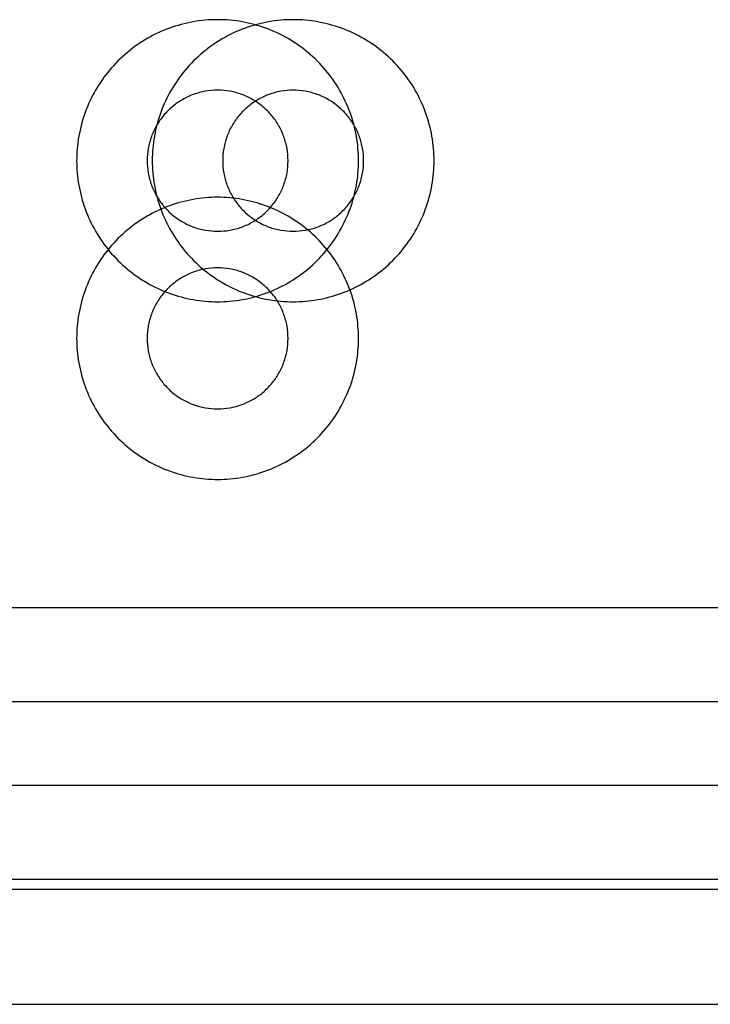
# Model space of a CAD drawing. Header units: inches. Extents: x -3371 to 2763, y -983 to 646.
# Tile 17 of 96: x -2676 to -2669, y -33 to -23. Entities that reach past the tile are written whole.
import ezdxf

# ---------------------------------------------------------------- set-up
doc = ezdxf.new("R2010")
doc.units = ezdxf.units.IN
doc.header["$LTSCALE"] = 12
doc.header["$MEASUREMENT"] = 0
doc.layers.add('White', color=7, linetype='Continuous')

msp = doc.modelspace()

# ---------------------------------------------------------------- linework, layer by layer
at = {"layer": 'White', "color": 7, "linetype": 'Continuous'}
for p, q in [((-2681.076, -29.217), (-2667.442, -29.217)), ((-2681.076, -29.217), (-2667.442, -29.217)), ((-2681.076, -29.217), (-2667.442, -29.217)), ((-2681.076, -29.217), (-2667.442, -29.217)), ((-2681.076, -29.217), (-2667.442, -29.217)), ((-2680.272, -29.217), (-2666.637, -29.217)), ((-2680.272, -29.217), (-2666.637, -29.217)), ((-2680.272, -29.217), (-2666.637, -29.217)), ((-2680.272, -29.217), (-2666.637, -29.217)), ((-2680.272, -29.217), (-2666.637, -29.217)), ((-2681.076, -30.217), (-2667.442, -30.217)), ((-2681.076, -30.217), (-2667.442, -30.217)), ((-2681.076, -30.217), (-2667.442, -30.217)), ((-2681.076, -30.217), (-2667.442, -30.217)), ((-2681.076, -30.217), (-2667.442, -30.217)), ((-2680.272, -30.217), (-2666.637, -30.217)), ((-2680.272, -30.217), (-2666.637, -30.217)), ((-2680.272, -30.217), (-2666.637, -30.217)), ((-2680.272, -30.217), (-2666.637, -30.217)), ((-2680.272, -30.217), (-2666.637, -30.217)), ((-2681.076, -31.106), (-2667.442, -31.106)), ((-2681.076, -31.106), (-2667.442, -31.106)), ((-2681.076, -31.106), (-2667.442, -31.106)), ((-2681.076, -31.106), (-2667.442, -31.106)), ((-2681.076, -31.106), (-2667.442, -31.106)), ((-2681.076, -32.106), (-2667.442, -32.106)), ((-2681.076, -32.106), (-2667.442, -32.106)), ((-2681.076, -32.106), (-2667.442, -32.106)), ((-2681.076, -32.106), (-2667.442, -32.106)), ((-2681.076, -32.106), (-2667.442, -32.106)), ((-2659.073, -32.217), (-2687.573, -32.217)), ((-2659.073, -32.217), (-2687.573, -32.217)), ((-2659.073, -32.217), (-2687.573, -32.217)), ((-2659.073, -32.217), (-2687.573, -32.217)), ((-2659.073, -32.217), (-2687.573, -32.217)), ((-2658.268, -32.217), (-2686.768, -32.217)), ((-2658.268, -32.217), (-2686.768, -32.217)), ((-2658.268, -32.217), (-2686.768, -32.217)), ((-2658.268, -32.217), (-2686.768, -32.217)), ((-2658.268, -32.217), (-2686.768, -32.217))]:
    msp.add_line(p, q, dxfattribs=at)
at = {"layer": 'White', "color": 7}
msp.add_line((-2690.221, -33.438), (-2658.268, -33.438), dxfattribs=at)
at = {"layer": 'White', "color": 7, "linetype": 'Continuous'}
for points in [[(-2672.663, -23.954, 0.043661), (-2672.774, -23.717, 0.043661), (-2672.924, -23.503, 0.043661), (-2673.108, -23.318, 0.043661), (-2673.323, -23.168, 0.043661), (-2673.56, -23.058, 0.043661), (-2673.812, -22.99, 0.043661), (-2674.073, -22.967, 0.043661), (-2674.333, -22.99, 0.043661), (-2674.586, -23.058, 0.043661), (-2674.823, -23.168, 0.043661), (-2675.037, -23.318, 0.043661), (-2675.222, -23.503, 0.043661), (-2675.372, -23.717, 0.043661), (-2675.482, -23.954, 0.043661), (-2675.55, -24.207, 0.043661), (-2675.573, -24.467, 0.043661), (-2675.55, -24.728, 0.043661), (-2675.482, -24.98, 0.043661), (-2675.372, -25.217, 0.043661), (-2675.222, -25.431, 0.043661), (-2675.037, -25.616, 0.043661), (-2674.823, -25.766, 0.043661), (-2674.586, -25.877, 0.043661), (-2674.333, -25.944, 0.043661), (-2674.073, -25.967, 0.043661), (-2673.812, -25.944, 0.043661), (-2673.56, -25.877, 0.043661), (-2673.323, -25.766, 0.043661), (-2673.108, -25.616, 0.043661), (-2672.924, -25.431, 0.043661), (-2672.774, -25.217, 0.043661), (-2672.663, -24.98, 0.043661), (-2672.595, -24.728, 0.043661), (-2672.573, -24.467, 0.043661), (-2672.595, -24.207, 0.043661)], [(-2672.663, -23.954, 0.043661), (-2672.774, -23.717, 0.043661), (-2672.924, -23.503, 0.043661), (-2673.108, -23.318, 0.043661), (-2673.323, -23.168, 0.043661), (-2673.56, -23.058, 0.043661), (-2673.812, -22.99, 0.043661), (-2674.073, -22.967, 0.043661), (-2674.333, -22.99, 0.043661), (-2674.586, -23.058, 0.043661), (-2674.823, -23.168, 0.043661), (-2675.037, -23.318, 0.043661), (-2675.222, -23.503, 0.043661), (-2675.372, -23.717, 0.043661), (-2675.482, -23.954, 0.043661), (-2675.55, -24.207, 0.043661), (-2675.573, -24.467, 0.043661), (-2675.55, -24.728, 0.043661), (-2675.482, -24.98, 0.043661), (-2675.372, -25.217, 0.043661), (-2675.222, -25.431, 0.043661), (-2675.037, -25.616, 0.043661), (-2674.823, -25.766, 0.043661), (-2674.586, -25.877, 0.043661), (-2674.333, -25.944, 0.043661), (-2674.073, -25.967, 0.043661), (-2673.812, -25.944, 0.043661), (-2673.56, -25.877, 0.043661), (-2673.323, -25.766, 0.043661), (-2673.108, -25.616, 0.043661), (-2672.924, -25.431, 0.043661), (-2672.774, -25.217, 0.043661), (-2672.663, -24.98, 0.043661), (-2672.595, -24.728, 0.043661), (-2672.573, -24.467, 0.043661), (-2672.595, -24.207, 0.043661)], [(-2672.663, -23.954, 0.043661), (-2672.774, -23.717, 0.043661), (-2672.924, -23.503, 0.043661), (-2673.108, -23.318, 0.043661), (-2673.323, -23.168, 0.043661), (-2673.56, -23.058, 0.043661), (-2673.812, -22.99, 0.043661), (-2674.073, -22.967, 0.043661), (-2674.333, -22.99, 0.043661), (-2674.586, -23.058, 0.043661), (-2674.823, -23.168, 0.043661), (-2675.037, -23.318, 0.043661), (-2675.222, -23.503, 0.043661), (-2675.372, -23.717, 0.043661), (-2675.482, -23.954, 0.043661), (-2675.55, -24.207, 0.043661), (-2675.573, -24.467, 0.043661), (-2675.55, -24.728, 0.043661), (-2675.482, -24.98, 0.043661), (-2675.372, -25.217, 0.043661), (-2675.222, -25.431, 0.043661), (-2675.037, -25.616, 0.043661), (-2674.823, -25.766, 0.043661), (-2674.586, -25.877, 0.043661), (-2674.333, -25.944, 0.043661), (-2674.073, -25.967, 0.043661), (-2673.812, -25.944, 0.043661), (-2673.56, -25.877, 0.043661), (-2673.323, -25.766, 0.043661), (-2673.108, -25.616, 0.043661), (-2672.924, -25.431, 0.043661), (-2672.774, -25.217, 0.043661), (-2672.663, -24.98, 0.043661), (-2672.595, -24.728, 0.043661), (-2672.573, -24.467, 0.043661), (-2672.595, -24.207, 0.043661)], [(-2672.663, -23.954, 0.043661), (-2672.774, -23.717, 0.043661), (-2672.924, -23.503, 0.043661), (-2673.108, -23.318, 0.043661), (-2673.323, -23.168, 0.043661), (-2673.56, -23.058, 0.043661), (-2673.812, -22.99, 0.043661), (-2674.073, -22.967, 0.043661), (-2674.333, -22.99, 0.043661), (-2674.586, -23.058, 0.043661), (-2674.823, -23.168, 0.043661), (-2675.037, -23.318, 0.043661), (-2675.222, -23.503, 0.043661), (-2675.372, -23.717, 0.043661), (-2675.482, -23.954, 0.043661), (-2675.55, -24.207, 0.043661), (-2675.573, -24.467, 0.043661), (-2675.55, -24.728, 0.043661), (-2675.482, -24.98, 0.043661), (-2675.372, -25.217, 0.043661), (-2675.222, -25.431, 0.043661), (-2675.037, -25.616, 0.043661), (-2674.823, -25.766, 0.043661), (-2674.586, -25.877, 0.043661), (-2674.333, -25.944, 0.043661), (-2674.073, -25.967, 0.043661), (-2673.812, -25.944, 0.043661), (-2673.56, -25.877, 0.043661), (-2673.323, -25.766, 0.043661), (-2673.108, -25.616, 0.043661), (-2672.924, -25.431, 0.043661), (-2672.774, -25.217, 0.043661), (-2672.663, -24.98, 0.043661), (-2672.595, -24.728, 0.043661), (-2672.573, -24.467, 0.043661), (-2672.595, -24.207, 0.043661)], [(-2672.663, -23.954, 0.043661), (-2672.774, -23.717, 0.043661), (-2672.924, -23.503, 0.043661), (-2673.108, -23.318, 0.043661), (-2673.323, -23.168, 0.043661), (-2673.56, -23.058, 0.043661), (-2673.812, -22.99, 0.043661), (-2674.073, -22.967, 0.043661), (-2674.333, -22.99, 0.043661), (-2674.586, -23.058, 0.043661), (-2674.823, -23.168, 0.043661), (-2675.037, -23.318, 0.043661), (-2675.222, -23.503, 0.043661), (-2675.372, -23.717, 0.043661), (-2675.482, -23.954, 0.043661), (-2675.55, -24.207, 0.043661), (-2675.573, -24.467, 0.043661), (-2675.55, -24.728, 0.043661), (-2675.482, -24.98, 0.043661), (-2675.372, -25.217, 0.043661), (-2675.222, -25.431, 0.043661), (-2675.037, -25.616, 0.043661), (-2674.823, -25.766, 0.043661), (-2674.586, -25.877, 0.043661), (-2674.333, -25.944, 0.043661), (-2674.073, -25.967, 0.043661), (-2673.812, -25.944, 0.043661), (-2673.56, -25.877, 0.043661), (-2673.323, -25.766, 0.043661), (-2673.108, -25.616, 0.043661), (-2672.924, -25.431, 0.043661), (-2672.774, -25.217, 0.043661), (-2672.663, -24.98, 0.043661), (-2672.595, -24.728, 0.043661), (-2672.573, -24.467, 0.043661), (-2672.595, -24.207, 0.043661)], [(-2671.859, -23.954, 0.043661), (-2671.969, -23.717, 0.043661), (-2672.119, -23.503, 0.043661), (-2672.304, -23.318, 0.043661), (-2672.518, -23.168, 0.043661), (-2672.755, -23.058, 0.043661), (-2673.008, -22.99, 0.043661), (-2673.268, -22.967, 0.043661), (-2673.529, -22.99, 0.043661), (-2673.781, -23.058, 0.043661), (-2674.018, -23.168, 0.043661), (-2674.232, -23.318, 0.043661), (-2674.417, -23.503, 0.043661), (-2674.567, -23.717, 0.043661), (-2674.678, -23.954, 0.043661), (-2674.745, -24.207, 0.043661), (-2674.768, -24.467, 0.043661), (-2674.745, -24.728, 0.043661), (-2674.678, -24.98, 0.043661), (-2674.567, -25.217, 0.043661), (-2674.417, -25.431, 0.043661), (-2674.232, -25.616, 0.043661), (-2674.018, -25.766, 0.043661), (-2673.781, -25.877, 0.043661), (-2673.529, -25.944, 0.043661), (-2673.268, -25.967, 0.043661), (-2673.008, -25.944, 0.043661), (-2672.755, -25.877, 0.043661), (-2672.518, -25.766, 0.043661), (-2672.304, -25.616, 0.043661), (-2672.119, -25.431, 0.043661), (-2671.969, -25.217, 0.043661), (-2671.859, -24.98, 0.043661), (-2671.791, -24.728, 0.043661), (-2671.768, -24.467, 0.043661), (-2671.791, -24.207, 0.043661)], [(-2671.859, -23.954, 0.043661), (-2671.969, -23.717, 0.043661), (-2672.119, -23.503, 0.043661), (-2672.304, -23.318, 0.043661), (-2672.518, -23.168, 0.043661), (-2672.755, -23.058, 0.043661), (-2673.008, -22.99, 0.043661), (-2673.268, -22.967, 0.043661), (-2673.529, -22.99, 0.043661), (-2673.781, -23.058, 0.043661), (-2674.018, -23.168, 0.043661), (-2674.232, -23.318, 0.043661), (-2674.417, -23.503, 0.043661), (-2674.567, -23.717, 0.043661), (-2674.678, -23.954, 0.043661), (-2674.745, -24.207, 0.043661), (-2674.768, -24.467, 0.043661), (-2674.745, -24.728, 0.043661), (-2674.678, -24.98, 0.043661), (-2674.567, -25.217, 0.043661), (-2674.417, -25.431, 0.043661), (-2674.232, -25.616, 0.043661), (-2674.018, -25.766, 0.043661), (-2673.781, -25.877, 0.043661), (-2673.529, -25.944, 0.043661), (-2673.268, -25.967, 0.043661), (-2673.008, -25.944, 0.043661), (-2672.755, -25.877, 0.043661), (-2672.518, -25.766, 0.043661), (-2672.304, -25.616, 0.043661), (-2672.119, -25.431, 0.043661), (-2671.969, -25.217, 0.043661), (-2671.859, -24.98, 0.043661), (-2671.791, -24.728, 0.043661), (-2671.768, -24.467, 0.043661), (-2671.791, -24.207, 0.043661)], [(-2671.859, -23.954, 0.043661), (-2671.969, -23.717, 0.043661), (-2672.119, -23.503, 0.043661), (-2672.304, -23.318, 0.043661), (-2672.518, -23.168, 0.043661), (-2672.755, -23.058, 0.043661), (-2673.008, -22.99, 0.043661), (-2673.268, -22.967, 0.043661), (-2673.529, -22.99, 0.043661), (-2673.781, -23.058, 0.043661), (-2674.018, -23.168, 0.043661), (-2674.232, -23.318, 0.043661), (-2674.417, -23.503, 0.043661), (-2674.567, -23.717, 0.043661), (-2674.678, -23.954, 0.043661), (-2674.745, -24.207, 0.043661), (-2674.768, -24.467, 0.043661), (-2674.745, -24.728, 0.043661), (-2674.678, -24.98, 0.043661), (-2674.567, -25.217, 0.043661), (-2674.417, -25.431, 0.043661), (-2674.232, -25.616, 0.043661), (-2674.018, -25.766, 0.043661), (-2673.781, -25.877, 0.043661), (-2673.529, -25.944, 0.043661), (-2673.268, -25.967, 0.043661), (-2673.008, -25.944, 0.043661), (-2672.755, -25.877, 0.043661), (-2672.518, -25.766, 0.043661), (-2672.304, -25.616, 0.043661), (-2672.119, -25.431, 0.043661), (-2671.969, -25.217, 0.043661), (-2671.859, -24.98, 0.043661), (-2671.791, -24.728, 0.043661), (-2671.768, -24.467, 0.043661), (-2671.791, -24.207, 0.043661)], [(-2671.859, -23.954, 0.043661), (-2671.969, -23.717, 0.043661), (-2672.119, -23.503, 0.043661), (-2672.304, -23.318, 0.043661), (-2672.518, -23.168, 0.043661), (-2672.755, -23.058, 0.043661), (-2673.008, -22.99, 0.043661), (-2673.268, -22.967, 0.043661), (-2673.529, -22.99, 0.043661), (-2673.781, -23.058, 0.043661), (-2674.018, -23.168, 0.043661), (-2674.232, -23.318, 0.043661), (-2674.417, -23.503, 0.043661), (-2674.567, -23.717, 0.043661), (-2674.678, -23.954, 0.043661), (-2674.745, -24.207, 0.043661), (-2674.768, -24.467, 0.043661), (-2674.745, -24.728, 0.043661), (-2674.678, -24.98, 0.043661), (-2674.567, -25.217, 0.043661), (-2674.417, -25.431, 0.043661), (-2674.232, -25.616, 0.043661), (-2674.018, -25.766, 0.043661), (-2673.781, -25.877, 0.043661), (-2673.529, -25.944, 0.043661), (-2673.268, -25.967, 0.043661), (-2673.008, -25.944, 0.043661), (-2672.755, -25.877, 0.043661), (-2672.518, -25.766, 0.043661), (-2672.304, -25.616, 0.043661), (-2672.119, -25.431, 0.043661), (-2671.969, -25.217, 0.043661), (-2671.859, -24.98, 0.043661), (-2671.791, -24.728, 0.043661), (-2671.768, -24.467, 0.043661), (-2671.791, -24.207, 0.043661)], [(-2671.859, -23.954, 0.043661), (-2671.969, -23.717, 0.043661), (-2672.119, -23.503, 0.043661), (-2672.304, -23.318, 0.043661), (-2672.518, -23.168, 0.043661), (-2672.755, -23.058, 0.043661), (-2673.008, -22.99, 0.043661), (-2673.268, -22.967, 0.043661), (-2673.529, -22.99, 0.043661), (-2673.781, -23.058, 0.043661), (-2674.018, -23.168, 0.043661), (-2674.232, -23.318, 0.043661), (-2674.417, -23.503, 0.043661), (-2674.567, -23.717, 0.043661), (-2674.678, -23.954, 0.043661), (-2674.745, -24.207, 0.043661), (-2674.768, -24.467, 0.043661), (-2674.745, -24.728, 0.043661), (-2674.678, -24.98, 0.043661), (-2674.567, -25.217, 0.043661), (-2674.417, -25.431, 0.043661), (-2674.232, -25.616, 0.043661), (-2674.018, -25.766, 0.043661), (-2673.781, -25.877, 0.043661), (-2673.529, -25.944, 0.043661), (-2673.268, -25.967, 0.043661), (-2673.008, -25.944, 0.043661), (-2672.755, -25.877, 0.043661), (-2672.518, -25.766, 0.043661), (-2672.304, -25.616, 0.043661), (-2672.119, -25.431, 0.043661), (-2671.969, -25.217, 0.043661), (-2671.859, -24.98, 0.043661), (-2671.791, -24.728, 0.043661), (-2671.768, -24.467, 0.043661), (-2671.791, -24.207, 0.043661)], [(-2673.368, -24.211, 0.043661), (-2673.423, -24.092, 0.043661), (-2673.498, -23.985, 0.043661), (-2673.591, -23.893, 0.043661), (-2673.698, -23.818, 0.043661), (-2673.816, -23.762, 0.043661), (-2673.942, -23.729, 0.043661), (-2674.073, -23.717, 0.043661), (-2674.203, -23.729, 0.043661), (-2674.329, -23.762, 0.043661), (-2674.448, -23.818, 0.043661), (-2674.555, -23.893, 0.043661), (-2674.647, -23.985, 0.043661), (-2674.722, -24.092, 0.043661), (-2674.777, -24.211, 0.043661), (-2674.811, -24.337, 0.043661), (-2674.823, -24.467, 0.043661), (-2674.811, -24.598, 0.043661), (-2674.777, -24.724, 0.043661), (-2674.722, -24.842, 0.043661), (-2674.647, -24.949, 0.043661), (-2674.555, -25.042, 0.043661), (-2674.448, -25.117, 0.043661), (-2674.329, -25.172, 0.043661), (-2674.203, -25.206, 0.043661), (-2674.073, -25.217, 0.043661), (-2673.942, -25.206, 0.043661), (-2673.816, -25.172, 0.043661), (-2673.698, -25.117, 0.043661), (-2673.591, -25.042, 0.043661), (-2673.498, -24.949, 0.043661), (-2673.423, -24.842, 0.043661), (-2673.368, -24.724, 0.043661), (-2673.334, -24.598, 0.043661), (-2673.323, -24.467, 0.043661), (-2673.334, -24.337, 0.043661)], [(-2673.368, -24.211, 0.043661), (-2673.423, -24.092, 0.043661), (-2673.498, -23.985, 0.043661), (-2673.591, -23.893, 0.043661), (-2673.698, -23.818, 0.043661), (-2673.816, -23.762, 0.043661), (-2673.942, -23.729, 0.043661), (-2674.073, -23.717, 0.043661), (-2674.203, -23.729, 0.043661), (-2674.329, -23.762, 0.043661), (-2674.448, -23.818, 0.043661), (-2674.555, -23.893, 0.043661), (-2674.647, -23.985, 0.043661), (-2674.722, -24.092, 0.043661), (-2674.777, -24.211, 0.043661), (-2674.811, -24.337, 0.043661), (-2674.823, -24.467, 0.043661), (-2674.811, -24.598, 0.043661), (-2674.777, -24.724, 0.043661), (-2674.722, -24.842, 0.043661), (-2674.647, -24.949, 0.043661), (-2674.555, -25.042, 0.043661), (-2674.448, -25.117, 0.043661), (-2674.329, -25.172, 0.043661), (-2674.203, -25.206, 0.043661), (-2674.073, -25.217, 0.043661), (-2673.942, -25.206, 0.043661), (-2673.816, -25.172, 0.043661), (-2673.698, -25.117, 0.043661), (-2673.591, -25.042, 0.043661), (-2673.498, -24.949, 0.043661), (-2673.423, -24.842, 0.043661), (-2673.368, -24.724, 0.043661), (-2673.334, -24.598, 0.043661), (-2673.323, -24.467, 0.043661), (-2673.334, -24.337, 0.043661)], [(-2673.368, -24.211, 0.043661), (-2673.423, -24.092, 0.043661), (-2673.498, -23.985, 0.043661), (-2673.591, -23.893, 0.043661), (-2673.698, -23.818, 0.043661), (-2673.816, -23.762, 0.043661), (-2673.942, -23.729, 0.043661), (-2674.073, -23.717, 0.043661), (-2674.203, -23.729, 0.043661), (-2674.329, -23.762, 0.043661), (-2674.448, -23.818, 0.043661), (-2674.555, -23.893, 0.043661), (-2674.647, -23.985, 0.043661), (-2674.722, -24.092, 0.043661), (-2674.777, -24.211, 0.043661), (-2674.811, -24.337, 0.043661), (-2674.823, -24.467, 0.043661), (-2674.811, -24.598, 0.043661), (-2674.777, -24.724, 0.043661), (-2674.722, -24.842, 0.043661), (-2674.647, -24.949, 0.043661), (-2674.555, -25.042, 0.043661), (-2674.448, -25.117, 0.043661), (-2674.329, -25.172, 0.043661), (-2674.203, -25.206, 0.043661), (-2674.073, -25.217, 0.043661), (-2673.942, -25.206, 0.043661), (-2673.816, -25.172, 0.043661), (-2673.698, -25.117, 0.043661), (-2673.591, -25.042, 0.043661), (-2673.498, -24.949, 0.043661), (-2673.423, -24.842, 0.043661), (-2673.368, -24.724, 0.043661), (-2673.334, -24.598, 0.043661), (-2673.323, -24.467, 0.043661), (-2673.334, -24.337, 0.043661)], [(-2673.368, -24.211, 0.043661), (-2673.423, -24.092, 0.043661), (-2673.498, -23.985, 0.043661), (-2673.591, -23.893, 0.043661), (-2673.698, -23.818, 0.043661), (-2673.816, -23.762, 0.043661), (-2673.942, -23.729, 0.043661), (-2674.073, -23.717, 0.043661), (-2674.203, -23.729, 0.043661), (-2674.329, -23.762, 0.043661), (-2674.448, -23.818, 0.043661), (-2674.555, -23.893, 0.043661), (-2674.647, -23.985, 0.043661), (-2674.722, -24.092, 0.043661), (-2674.777, -24.211, 0.043661), (-2674.811, -24.337, 0.043661), (-2674.823, -24.467, 0.043661), (-2674.811, -24.598, 0.043661), (-2674.777, -24.724, 0.043661), (-2674.722, -24.842, 0.043661), (-2674.647, -24.949, 0.043661), (-2674.555, -25.042, 0.043661), (-2674.448, -25.117, 0.043661), (-2674.329, -25.172, 0.043661), (-2674.203, -25.206, 0.043661), (-2674.073, -25.217, 0.043661), (-2673.942, -25.206, 0.043661), (-2673.816, -25.172, 0.043661), (-2673.698, -25.117, 0.043661), (-2673.591, -25.042, 0.043661), (-2673.498, -24.949, 0.043661), (-2673.423, -24.842, 0.043661), (-2673.368, -24.724, 0.043661), (-2673.334, -24.598, 0.043661), (-2673.323, -24.467, 0.043661), (-2673.334, -24.337, 0.043661)], [(-2673.368, -24.211, 0.043661), (-2673.423, -24.092, 0.043661), (-2673.498, -23.985, 0.043661), (-2673.591, -23.893, 0.043661), (-2673.698, -23.818, 0.043661), (-2673.816, -23.762, 0.043661), (-2673.942, -23.729, 0.043661), (-2674.073, -23.717, 0.043661), (-2674.203, -23.729, 0.043661), (-2674.329, -23.762, 0.043661), (-2674.448, -23.818, 0.043661), (-2674.555, -23.893, 0.043661), (-2674.647, -23.985, 0.043661), (-2674.722, -24.092, 0.043661), (-2674.777, -24.211, 0.043661), (-2674.811, -24.337, 0.043661), (-2674.823, -24.467, 0.043661), (-2674.811, -24.598, 0.043661), (-2674.777, -24.724, 0.043661), (-2674.722, -24.842, 0.043661), (-2674.647, -24.949, 0.043661), (-2674.555, -25.042, 0.043661), (-2674.448, -25.117, 0.043661), (-2674.329, -25.172, 0.043661), (-2674.203, -25.206, 0.043661), (-2674.073, -25.217, 0.043661), (-2673.942, -25.206, 0.043661), (-2673.816, -25.172, 0.043661), (-2673.698, -25.117, 0.043661), (-2673.591, -25.042, 0.043661), (-2673.498, -24.949, 0.043661), (-2673.423, -24.842, 0.043661), (-2673.368, -24.724, 0.043661), (-2673.334, -24.598, 0.043661), (-2673.323, -24.467, 0.043661), (-2673.334, -24.337, 0.043661)], [(-2672.563, -24.211, 0.043661), (-2672.619, -24.092, 0.043661), (-2672.694, -23.985, 0.043661), (-2672.786, -23.893, 0.043661), (-2672.893, -23.818, 0.043661), (-2673.012, -23.762, 0.043661), (-2673.138, -23.729, 0.043661), (-2673.268, -23.717, 0.043661), (-2673.398, -23.729, 0.043661), (-2673.525, -23.762, 0.043661), (-2673.643, -23.818, 0.043661), (-2673.75, -23.893, 0.043661), (-2673.843, -23.985, 0.043661), (-2673.918, -24.092, 0.043661), (-2673.973, -24.211, 0.043661), (-2674.007, -24.337, 0.043661), (-2674.018, -24.467, 0.043661), (-2674.007, -24.598, 0.043661), (-2673.973, -24.724, 0.043661), (-2673.918, -24.842, 0.043661), (-2673.843, -24.949, 0.043661), (-2673.75, -25.042, 0.043661), (-2673.643, -25.117, 0.043661), (-2673.525, -25.172, 0.043661), (-2673.398, -25.206, 0.043661), (-2673.268, -25.217, 0.043661), (-2673.138, -25.206, 0.043661), (-2673.012, -25.172, 0.043661), (-2672.893, -25.117, 0.043661), (-2672.786, -25.042, 0.043661), (-2672.694, -24.949, 0.043661), (-2672.619, -24.842, 0.043661), (-2672.563, -24.724, 0.043661), (-2672.53, -24.598, 0.043661), (-2672.518, -24.467, 0.043661), (-2672.53, -24.337, 0.043661)], [(-2672.563, -24.211, 0.043661), (-2672.619, -24.092, 0.043661), (-2672.694, -23.985, 0.043661), (-2672.786, -23.893, 0.043661), (-2672.893, -23.818, 0.043661), (-2673.012, -23.762, 0.043661), (-2673.138, -23.729, 0.043661), (-2673.268, -23.717, 0.043661), (-2673.398, -23.729, 0.043661), (-2673.525, -23.762, 0.043661), (-2673.643, -23.818, 0.043661), (-2673.75, -23.893, 0.043661), (-2673.843, -23.985, 0.043661), (-2673.918, -24.092, 0.043661), (-2673.973, -24.211, 0.043661), (-2674.007, -24.337, 0.043661), (-2674.018, -24.467, 0.043661), (-2674.007, -24.598, 0.043661), (-2673.973, -24.724, 0.043661), (-2673.918, -24.842, 0.043661), (-2673.843, -24.949, 0.043661), (-2673.75, -25.042, 0.043661), (-2673.643, -25.117, 0.043661), (-2673.525, -25.172, 0.043661), (-2673.398, -25.206, 0.043661), (-2673.268, -25.217, 0.043661), (-2673.138, -25.206, 0.043661), (-2673.012, -25.172, 0.043661), (-2672.893, -25.117, 0.043661), (-2672.786, -25.042, 0.043661), (-2672.694, -24.949, 0.043661), (-2672.619, -24.842, 0.043661), (-2672.563, -24.724, 0.043661), (-2672.53, -24.598, 0.043661), (-2672.518, -24.467, 0.043661), (-2672.53, -24.337, 0.043661)], [(-2672.563, -24.211, 0.043661), (-2672.619, -24.092, 0.043661), (-2672.694, -23.985, 0.043661), (-2672.786, -23.893, 0.043661), (-2672.893, -23.818, 0.043661), (-2673.012, -23.762, 0.043661), (-2673.138, -23.729, 0.043661), (-2673.268, -23.717, 0.043661), (-2673.398, -23.729, 0.043661), (-2673.525, -23.762, 0.043661), (-2673.643, -23.818, 0.043661), (-2673.75, -23.893, 0.043661), (-2673.843, -23.985, 0.043661), (-2673.918, -24.092, 0.043661), (-2673.973, -24.211, 0.043661), (-2674.007, -24.337, 0.043661), (-2674.018, -24.467, 0.043661), (-2674.007, -24.598, 0.043661), (-2673.973, -24.724, 0.043661), (-2673.918, -24.842, 0.043661), (-2673.843, -24.949, 0.043661), (-2673.75, -25.042, 0.043661), (-2673.643, -25.117, 0.043661), (-2673.525, -25.172, 0.043661), (-2673.398, -25.206, 0.043661), (-2673.268, -25.217, 0.043661), (-2673.138, -25.206, 0.043661), (-2673.012, -25.172, 0.043661), (-2672.893, -25.117, 0.043661), (-2672.786, -25.042, 0.043661), (-2672.694, -24.949, 0.043661), (-2672.619, -24.842, 0.043661), (-2672.563, -24.724, 0.043661), (-2672.53, -24.598, 0.043661), (-2672.518, -24.467, 0.043661), (-2672.53, -24.337, 0.043661)], [(-2672.563, -24.211, 0.043661), (-2672.619, -24.092, 0.043661), (-2672.694, -23.985, 0.043661), (-2672.786, -23.893, 0.043661), (-2672.893, -23.818, 0.043661), (-2673.012, -23.762, 0.043661), (-2673.138, -23.729, 0.043661), (-2673.268, -23.717, 0.043661), (-2673.398, -23.729, 0.043661), (-2673.525, -23.762, 0.043661), (-2673.643, -23.818, 0.043661), (-2673.75, -23.893, 0.043661), (-2673.843, -23.985, 0.043661), (-2673.918, -24.092, 0.043661), (-2673.973, -24.211, 0.043661), (-2674.007, -24.337, 0.043661), (-2674.018, -24.467, 0.043661), (-2674.007, -24.598, 0.043661), (-2673.973, -24.724, 0.043661), (-2673.918, -24.842, 0.043661), (-2673.843, -24.949, 0.043661), (-2673.75, -25.042, 0.043661), (-2673.643, -25.117, 0.043661), (-2673.525, -25.172, 0.043661), (-2673.398, -25.206, 0.043661), (-2673.268, -25.217, 0.043661), (-2673.138, -25.206, 0.043661), (-2673.012, -25.172, 0.043661), (-2672.893, -25.117, 0.043661), (-2672.786, -25.042, 0.043661), (-2672.694, -24.949, 0.043661), (-2672.619, -24.842, 0.043661), (-2672.563, -24.724, 0.043661), (-2672.53, -24.598, 0.043661), (-2672.518, -24.467, 0.043661), (-2672.53, -24.337, 0.043661)], [(-2672.563, -24.211, 0.043661), (-2672.619, -24.092, 0.043661), (-2672.694, -23.985, 0.043661), (-2672.786, -23.893, 0.043661), (-2672.893, -23.818, 0.043661), (-2673.012, -23.762, 0.043661), (-2673.138, -23.729, 0.043661), (-2673.268, -23.717, 0.043661), (-2673.398, -23.729, 0.043661), (-2673.525, -23.762, 0.043661), (-2673.643, -23.818, 0.043661), (-2673.75, -23.893, 0.043661), (-2673.843, -23.985, 0.043661), (-2673.918, -24.092, 0.043661), (-2673.973, -24.211, 0.043661), (-2674.007, -24.337, 0.043661), (-2674.018, -24.467, 0.043661), (-2674.007, -24.598, 0.043661), (-2673.973, -24.724, 0.043661), (-2673.918, -24.842, 0.043661), (-2673.843, -24.949, 0.043661), (-2673.75, -25.042, 0.043661), (-2673.643, -25.117, 0.043661), (-2673.525, -25.172, 0.043661), (-2673.398, -25.206, 0.043661), (-2673.268, -25.217, 0.043661), (-2673.138, -25.206, 0.043661), (-2673.012, -25.172, 0.043661), (-2672.893, -25.117, 0.043661), (-2672.786, -25.042, 0.043661), (-2672.694, -24.949, 0.043661), (-2672.619, -24.842, 0.043661), (-2672.563, -24.724, 0.043661), (-2672.53, -24.598, 0.043661), (-2672.518, -24.467, 0.043661), (-2672.53, -24.337, 0.043661)], [(-2672.663, -25.843, 0.043661), (-2672.774, -25.606, 0.043661), (-2672.924, -25.392, 0.043661), (-2673.108, -25.207, 0.043661), (-2673.323, -25.057, 0.043661), (-2673.56, -24.947, 0.043661), (-2673.812, -24.879, 0.043661), (-2674.073, -24.856, 0.043661), (-2674.333, -24.879, 0.043661), (-2674.586, -24.947, 0.043661), (-2674.823, -25.057, 0.043661), (-2675.037, -25.207, 0.043661), (-2675.222, -25.392, 0.043661), (-2675.372, -25.606, 0.043661), (-2675.482, -25.843, 0.043661), (-2675.55, -26.096, 0.043661), (-2675.573, -26.356, 0.043661), (-2675.55, -26.617, 0.043661), (-2675.482, -26.869, 0.043661), (-2675.372, -27.106, 0.043661), (-2675.222, -27.32, 0.043661), (-2675.037, -27.505, 0.043661), (-2674.823, -27.655, 0.043661), (-2674.586, -27.766, 0.043661), (-2674.333, -27.833, 0.043661), (-2674.073, -27.856, 0.043661), (-2673.812, -27.833, 0.043661), (-2673.56, -27.766, 0.043661), (-2673.323, -27.655, 0.043661), (-2673.108, -27.505, 0.043661), (-2672.924, -27.32, 0.043661), (-2672.774, -27.106, 0.043661), (-2672.663, -26.869, 0.043661), (-2672.595, -26.617, 0.043661), (-2672.573, -26.356, 0.043661), (-2672.595, -26.096, 0.043661)], [(-2672.663, -25.843, 0.043661), (-2672.774, -25.606, 0.043661), (-2672.924, -25.392, 0.043661), (-2673.108, -25.207, 0.043661), (-2673.323, -25.057, 0.043661), (-2673.56, -24.947, 0.043661), (-2673.812, -24.879, 0.043661), (-2674.073, -24.856, 0.043661), (-2674.333, -24.879, 0.043661), (-2674.586, -24.947, 0.043661), (-2674.823, -25.057, 0.043661), (-2675.037, -25.207, 0.043661), (-2675.222, -25.392, 0.043661), (-2675.372, -25.606, 0.043661), (-2675.482, -25.843, 0.043661), (-2675.55, -26.096, 0.043661), (-2675.573, -26.356, 0.043661), (-2675.55, -26.617, 0.043661), (-2675.482, -26.869, 0.043661), (-2675.372, -27.106, 0.043661), (-2675.222, -27.32, 0.043661), (-2675.037, -27.505, 0.043661), (-2674.823, -27.655, 0.043661), (-2674.586, -27.766, 0.043661), (-2674.333, -27.833, 0.043661), (-2674.073, -27.856, 0.043661), (-2673.812, -27.833, 0.043661), (-2673.56, -27.766, 0.043661), (-2673.323, -27.655, 0.043661), (-2673.108, -27.505, 0.043661), (-2672.924, -27.32, 0.043661), (-2672.774, -27.106, 0.043661), (-2672.663, -26.869, 0.043661), (-2672.595, -26.617, 0.043661), (-2672.573, -26.356, 0.043661), (-2672.595, -26.096, 0.043661)], [(-2672.663, -25.843, 0.043661), (-2672.774, -25.606, 0.043661), (-2672.924, -25.392, 0.043661), (-2673.108, -25.207, 0.043661), (-2673.323, -25.057, 0.043661), (-2673.56, -24.947, 0.043661), (-2673.812, -24.879, 0.043661), (-2674.073, -24.856, 0.043661), (-2674.333, -24.879, 0.043661), (-2674.586, -24.947, 0.043661), (-2674.823, -25.057, 0.043661), (-2675.037, -25.207, 0.043661), (-2675.222, -25.392, 0.043661), (-2675.372, -25.606, 0.043661), (-2675.482, -25.843, 0.043661), (-2675.55, -26.096, 0.043661), (-2675.573, -26.356, 0.043661), (-2675.55, -26.617, 0.043661), (-2675.482, -26.869, 0.043661), (-2675.372, -27.106, 0.043661), (-2675.222, -27.32, 0.043661), (-2675.037, -27.505, 0.043661), (-2674.823, -27.655, 0.043661), (-2674.586, -27.766, 0.043661), (-2674.333, -27.833, 0.043661), (-2674.073, -27.856, 0.043661), (-2673.812, -27.833, 0.043661), (-2673.56, -27.766, 0.043661), (-2673.323, -27.655, 0.043661), (-2673.108, -27.505, 0.043661), (-2672.924, -27.32, 0.043661), (-2672.774, -27.106, 0.043661), (-2672.663, -26.869, 0.043661), (-2672.595, -26.617, 0.043661), (-2672.573, -26.356, 0.043661), (-2672.595, -26.096, 0.043661)], [(-2672.663, -25.843, 0.043661), (-2672.774, -25.606, 0.043661), (-2672.924, -25.392, 0.043661), (-2673.108, -25.207, 0.043661), (-2673.323, -25.057, 0.043661), (-2673.56, -24.947, 0.043661), (-2673.812, -24.879, 0.043661), (-2674.073, -24.856, 0.043661), (-2674.333, -24.879, 0.043661), (-2674.586, -24.947, 0.043661), (-2674.823, -25.057, 0.043661), (-2675.037, -25.207, 0.043661), (-2675.222, -25.392, 0.043661), (-2675.372, -25.606, 0.043661), (-2675.482, -25.843, 0.043661), (-2675.55, -26.096, 0.043661), (-2675.573, -26.356, 0.043661), (-2675.55, -26.617, 0.043661), (-2675.482, -26.869, 0.043661), (-2675.372, -27.106, 0.043661), (-2675.222, -27.32, 0.043661), (-2675.037, -27.505, 0.043661), (-2674.823, -27.655, 0.043661), (-2674.586, -27.766, 0.043661), (-2674.333, -27.833, 0.043661), (-2674.073, -27.856, 0.043661), (-2673.812, -27.833, 0.043661), (-2673.56, -27.766, 0.043661), (-2673.323, -27.655, 0.043661), (-2673.108, -27.505, 0.043661), (-2672.924, -27.32, 0.043661), (-2672.774, -27.106, 0.043661), (-2672.663, -26.869, 0.043661), (-2672.595, -26.617, 0.043661), (-2672.573, -26.356, 0.043661), (-2672.595, -26.096, 0.043661)], [(-2672.663, -25.843, 0.043661), (-2672.774, -25.606, 0.043661), (-2672.924, -25.392, 0.043661), (-2673.108, -25.207, 0.043661), (-2673.323, -25.057, 0.043661), (-2673.56, -24.947, 0.043661), (-2673.812, -24.879, 0.043661), (-2674.073, -24.856, 0.043661), (-2674.333, -24.879, 0.043661), (-2674.586, -24.947, 0.043661), (-2674.823, -25.057, 0.043661), (-2675.037, -25.207, 0.043661), (-2675.222, -25.392, 0.043661), (-2675.372, -25.606, 0.043661), (-2675.482, -25.843, 0.043661), (-2675.55, -26.096, 0.043661), (-2675.573, -26.356, 0.043661), (-2675.55, -26.617, 0.043661), (-2675.482, -26.869, 0.043661), (-2675.372, -27.106, 0.043661), (-2675.222, -27.32, 0.043661), (-2675.037, -27.505, 0.043661), (-2674.823, -27.655, 0.043661), (-2674.586, -27.766, 0.043661), (-2674.333, -27.833, 0.043661), (-2674.073, -27.856, 0.043661), (-2673.812, -27.833, 0.043661), (-2673.56, -27.766, 0.043661), (-2673.323, -27.655, 0.043661), (-2673.108, -27.505, 0.043661), (-2672.924, -27.32, 0.043661), (-2672.774, -27.106, 0.043661), (-2672.663, -26.869, 0.043661), (-2672.595, -26.617, 0.043661), (-2672.573, -26.356, 0.043661), (-2672.595, -26.096, 0.043661)], [(-2673.368, -26.1, 0.043661), (-2673.423, -25.981, 0.043661), (-2673.498, -25.874, 0.043661), (-2673.591, -25.782, 0.043661), (-2673.698, -25.707, 0.043661), (-2673.816, -25.651, 0.043661), (-2673.942, -25.618, 0.043661), (-2674.073, -25.606, 0.043661), (-2674.203, -25.618, 0.043661), (-2674.329, -25.651, 0.043661), (-2674.448, -25.707, 0.043661), (-2674.555, -25.782, 0.043661), (-2674.647, -25.874, 0.043661), (-2674.722, -25.981, 0.043661), (-2674.777, -26.1, 0.043661), (-2674.811, -26.226, 0.043661), (-2674.823, -26.356, 0.043661), (-2674.811, -26.486, 0.043661), (-2674.777, -26.613, 0.043661), (-2674.722, -26.731, 0.043661), (-2674.647, -26.838, 0.043661), (-2674.555, -26.931, 0.043661), (-2674.448, -27.006, 0.043661), (-2674.329, -27.061, 0.043661), (-2674.203, -27.095, 0.043661), (-2674.073, -27.106, 0.043661), (-2673.942, -27.095, 0.043661), (-2673.816, -27.061, 0.043661), (-2673.698, -27.006, 0.043661), (-2673.591, -26.931, 0.043661), (-2673.498, -26.838, 0.043661), (-2673.423, -26.731, 0.043661), (-2673.368, -26.613, 0.043661), (-2673.334, -26.486, 0.043661), (-2673.323, -26.356, 0.043661), (-2673.334, -26.226, 0.043661)], [(-2673.368, -26.1, 0.043661), (-2673.423, -25.981, 0.043661), (-2673.498, -25.874, 0.043661), (-2673.591, -25.782, 0.043661), (-2673.698, -25.707, 0.043661), (-2673.816, -25.651, 0.043661), (-2673.942, -25.618, 0.043661), (-2674.073, -25.606, 0.043661), (-2674.203, -25.618, 0.043661), (-2674.329, -25.651, 0.043661), (-2674.448, -25.707, 0.043661), (-2674.555, -25.782, 0.043661), (-2674.647, -25.874, 0.043661), (-2674.722, -25.981, 0.043661), (-2674.777, -26.1, 0.043661), (-2674.811, -26.226, 0.043661), (-2674.823, -26.356, 0.043661), (-2674.811, -26.486, 0.043661), (-2674.777, -26.613, 0.043661), (-2674.722, -26.731, 0.043661), (-2674.647, -26.838, 0.043661), (-2674.555, -26.931, 0.043661), (-2674.448, -27.006, 0.043661), (-2674.329, -27.061, 0.043661), (-2674.203, -27.095, 0.043661), (-2674.073, -27.106, 0.043661), (-2673.942, -27.095, 0.043661), (-2673.816, -27.061, 0.043661), (-2673.698, -27.006, 0.043661), (-2673.591, -26.931, 0.043661), (-2673.498, -26.838, 0.043661), (-2673.423, -26.731, 0.043661), (-2673.368, -26.613, 0.043661), (-2673.334, -26.486, 0.043661), (-2673.323, -26.356, 0.043661), (-2673.334, -26.226, 0.043661)], [(-2673.368, -26.1, 0.043661), (-2673.423, -25.981, 0.043661), (-2673.498, -25.874, 0.043661), (-2673.591, -25.782, 0.043661), (-2673.698, -25.707, 0.043661), (-2673.816, -25.651, 0.043661), (-2673.942, -25.618, 0.043661), (-2674.073, -25.606, 0.043661), (-2674.203, -25.618, 0.043661), (-2674.329, -25.651, 0.043661), (-2674.448, -25.707, 0.043661), (-2674.555, -25.782, 0.043661), (-2674.647, -25.874, 0.043661), (-2674.722, -25.981, 0.043661), (-2674.777, -26.1, 0.043661), (-2674.811, -26.226, 0.043661), (-2674.823, -26.356, 0.043661), (-2674.811, -26.486, 0.043661), (-2674.777, -26.613, 0.043661), (-2674.722, -26.731, 0.043661), (-2674.647, -26.838, 0.043661), (-2674.555, -26.931, 0.043661), (-2674.448, -27.006, 0.043661), (-2674.329, -27.061, 0.043661), (-2674.203, -27.095, 0.043661), (-2674.073, -27.106, 0.043661), (-2673.942, -27.095, 0.043661), (-2673.816, -27.061, 0.043661), (-2673.698, -27.006, 0.043661), (-2673.591, -26.931, 0.043661), (-2673.498, -26.838, 0.043661), (-2673.423, -26.731, 0.043661), (-2673.368, -26.613, 0.043661), (-2673.334, -26.486, 0.043661), (-2673.323, -26.356, 0.043661), (-2673.334, -26.226, 0.043661)], [(-2673.368, -26.1, 0.043661), (-2673.423, -25.981, 0.043661), (-2673.498, -25.874, 0.043661), (-2673.591, -25.782, 0.043661), (-2673.698, -25.707, 0.043661), (-2673.816, -25.651, 0.043661), (-2673.942, -25.618, 0.043661), (-2674.073, -25.606, 0.043661), (-2674.203, -25.618, 0.043661), (-2674.329, -25.651, 0.043661), (-2674.448, -25.707, 0.043661), (-2674.555, -25.782, 0.043661), (-2674.647, -25.874, 0.043661), (-2674.722, -25.981, 0.043661), (-2674.777, -26.1, 0.043661), (-2674.811, -26.226, 0.043661), (-2674.823, -26.356, 0.043661), (-2674.811, -26.486, 0.043661), (-2674.777, -26.613, 0.043661), (-2674.722, -26.731, 0.043661), (-2674.647, -26.838, 0.043661), (-2674.555, -26.931, 0.043661), (-2674.448, -27.006, 0.043661), (-2674.329, -27.061, 0.043661), (-2674.203, -27.095, 0.043661), (-2674.073, -27.106, 0.043661), (-2673.942, -27.095, 0.043661), (-2673.816, -27.061, 0.043661), (-2673.698, -27.006, 0.043661), (-2673.591, -26.931, 0.043661), (-2673.498, -26.838, 0.043661), (-2673.423, -26.731, 0.043661), (-2673.368, -26.613, 0.043661), (-2673.334, -26.486, 0.043661), (-2673.323, -26.356, 0.043661), (-2673.334, -26.226, 0.043661)], [(-2673.368, -26.1, 0.043661), (-2673.423, -25.981, 0.043661), (-2673.498, -25.874, 0.043661), (-2673.591, -25.782, 0.043661), (-2673.698, -25.707, 0.043661), (-2673.816, -25.651, 0.043661), (-2673.942, -25.618, 0.043661), (-2674.073, -25.606, 0.043661), (-2674.203, -25.618, 0.043661), (-2674.329, -25.651, 0.043661), (-2674.448, -25.707, 0.043661), (-2674.555, -25.782, 0.043661), (-2674.647, -25.874, 0.043661), (-2674.722, -25.981, 0.043661), (-2674.777, -26.1, 0.043661), (-2674.811, -26.226, 0.043661), (-2674.823, -26.356, 0.043661), (-2674.811, -26.486, 0.043661), (-2674.777, -26.613, 0.043661), (-2674.722, -26.731, 0.043661), (-2674.647, -26.838, 0.043661), (-2674.555, -26.931, 0.043661), (-2674.448, -27.006, 0.043661), (-2674.329, -27.061, 0.043661), (-2674.203, -27.095, 0.043661), (-2674.073, -27.106, 0.043661), (-2673.942, -27.095, 0.043661), (-2673.816, -27.061, 0.043661), (-2673.698, -27.006, 0.043661), (-2673.591, -26.931, 0.043661), (-2673.498, -26.838, 0.043661), (-2673.423, -26.731, 0.043661), (-2673.368, -26.613, 0.043661), (-2673.334, -26.486, 0.043661), (-2673.323, -26.356, 0.043661), (-2673.334, -26.226, 0.043661)]]:
    msp.add_lwpolyline(points, format="xyb", close=True, dxfattribs=at)

doc.saveas('drawing.dxf')
